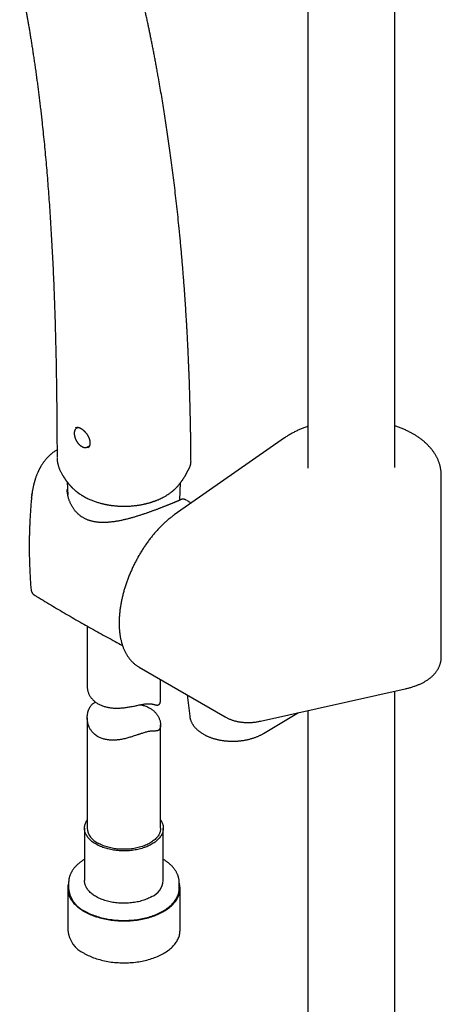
# Model space of a CAD drawing. Header units: millimetres. Extents: x 8 to 806, y 12 to 1720.
# Tile 7 of 128: x 625 to 711, y 417 to 619. Entities that reach past the tile are written whole.
import ezdxf

# ---------------------------------------------------------------- set-up
doc = ezdxf.new("R2010")
doc.units = ezdxf.units.MM

msp = doc.modelspace()

# ---------------------------------------------------------------- linework, layer by layer
at = {"color": 7, "linetype": 'Continuous', "lineweight": 30}
for p, q in [((683.53, 761.63), (683.53, 526.96)), ((701.33, 527.08), (701.33, 757.94)), ((636.57, 535.29), (636.3, 535.13)), ((705.17, 533.88), (704.88, 534.05)), ((705.17, 533.88), (705.17, 533.88)), ((678.76, 533.11), (656.25, 517.37)), ((638.53, 531.27), (638.89, 531.48)), ((638.53, 531.28), (638.53, 531.27)), ((638.54, 531.08), (638.55, 531.09)), ((632.27, 529.16), (632.27, 529.13)), ((632.27, 529.16), (632.27, 529.15)), ((659.65, 528.28), (659.66, 528.29)), ((659.31, 526.95), (659.31, 526.95)), ((634.34, 524.13), (634.48, 521.4)), ((657.35, 520.39), (657.54, 523.98)), ((710.82, 488.37), (710.82, 525.5)), ((627.12, 521.41), (627.16, 521.76)), ((627.16, 521.76), (627.17, 521.8)), ((634.33, 522.56), (634.33, 522.55)), ((627.06, 520.9), (627.07, 520.92)), ((658.83, 520.32), (658.82, 520.32)), ((638.44, 494.63), (638.44, 482.27)), ((649.06, 486.23), (666.62, 476.1)), ((653.44, 479.61), (653.44, 483.7)), ((673.9, 475.21), (703.44, 481.81)), ((701.33, 276.1), (701.33, 481.34)), ((658.87, 480.57), (659.4, 476.21)), ((683.53, 477.36), (683.53, 276.1)), ((638.44, 475.9), (638.44, 453.31)), ((674.46, 472.67), (681.63, 476.94)), ((653.44, 453.31), (653.44, 474.43)), ((637.89, 453.31), (637.89, 442.59)), ((653.99, 442.59), (653.99, 453.31)), ((634.64, 442.18), (634.64, 442.19)), ((634.64, 442.18), (634.64, 440.96)), ((657.24, 440.96), (657.24, 442.18)), ((634.47, 440.96), (634.47, 432.38)), ((657.42, 432.38), (657.42, 440.96))]:
    msp.add_line(p, q, dxfattribs=at)
at = {"color": 7, "linetype": 'Continuous', "lineweight": 30, "flags": 128}
for points in [[(640.25, 450.02), (640.05, 450.14), (639.85, 450.27), (639.66, 450.4), (639.48, 450.54), (639.3, 450.68), (639.14, 450.82), (638.99, 450.97), (638.84, 451.12), (638.71, 451.27), (638.58, 451.43), (638.47, 451.59), (638.36, 451.75), (638.27, 451.91), (638.18, 452.08), (638.11, 452.24), (638.05, 452.41), (637.99, 452.58), (637.95, 452.75), (637.92, 452.92), (637.9, 453.09), (637.89, 453.26), (637.9, 453.44), (637.91, 453.61), (637.94, 453.78), (637.97, 453.95), (638.02, 454.12), (638.08, 454.29), (638.14, 454.45), (638.22, 454.62), (638.31, 454.78), (638.41, 454.95), (638.44, 455)], [(653.44, 455), (653.53, 454.87), (653.62, 454.7), (653.71, 454.54), (653.78, 454.37), (653.84, 454.2), (653.9, 454.03), (653.94, 453.86), (653.97, 453.69), (653.99, 453.52), (653.99, 453.35), (653.99, 453.18), (653.98, 453.01), (653.95, 452.84), (653.92, 452.67), (653.87, 452.5), (653.81, 452.33), (653.75, 452.16), (653.67, 451.99), (653.58, 451.83), (653.48, 451.67), (653.37, 451.51), (653.25, 451.35), (653.12, 451.2), (652.98, 451.05), (652.83, 450.9), (652.67, 450.75), (652.5, 450.61), (652.32, 450.47), (652.14, 450.34), (651.94, 450.21), (651.74, 450.08), (651.53, 449.96), (651.31, 449.84), (651.09, 449.73), (650.85, 449.62), (650.62, 449.52), (650.37, 449.43), (650.12, 449.33), (649.86, 449.25), (649.6, 449.17), (649.33, 449.09), (649.06, 449.02), (648.78, 448.96), (648.5, 448.9), (648.22, 448.85), (647.93, 448.8), (647.64, 448.76), (647.35, 448.73), (647.06, 448.7), (646.76, 448.68), (646.46, 448.67), (646.17, 448.66), (645.87, 448.66), (645.57, 448.66), (645.28, 448.68), (644.98, 448.69), (644.69, 448.72), (644.39, 448.75), (644.1, 448.78), (643.81, 448.83), (643.53, 448.87), (643.25, 448.93), (642.97, 448.99), (642.69, 449.06), (642.42, 449.13), (642.16, 449.21), (641.9, 449.29), (641.64, 449.38), (641.4, 449.47), (641.15, 449.57), (640.92, 449.68), (640.69, 449.79), (640.47, 449.9), (640.25, 450.02)], [(653.44, 453.31), (653.44, 453.22), (653.43, 453.06), (653.41, 452.89), (653.38, 452.73), (653.33, 452.56), (653.28, 452.4), (653.21, 452.24), (653.14, 452.08), (653.05, 451.92), (652.95, 451.77), (652.85, 451.61), (652.73, 451.46), (652.6, 451.31), (652.46, 451.17), (652.32, 451.02), (652.16, 450.88), (652, 450.75), (651.82, 450.62), (651.64, 450.49), (651.45, 450.37), (651.25, 450.25), (651.04, 450.13), (650.83, 450.02), (650.6, 449.91), (650.38, 449.81), (650.14, 449.72), (649.9, 449.63), (649.65, 449.54), (649.4, 449.46), (649.14, 449.39), (648.88, 449.32), (648.61, 449.26), (648.34, 449.2), (648.07, 449.15), (647.79, 449.11), (647.51, 449.07), (647.23, 449.04), (646.95, 449.02), (646.66, 449), (646.38, 448.98), (646.09, 448.98), (645.8, 448.98), (645.51, 448.98), (645.23, 449), (644.94, 449.02), (644.66, 449.04), (644.38, 449.07), (644.1, 449.11), (643.82, 449.15), (643.55, 449.2), (643.27, 449.26), (643.01, 449.32), (642.75, 449.39), (642.49, 449.46), (642.24, 449.54), (641.99, 449.63), (641.75, 449.72), (641.51, 449.81), (641.28, 449.91), (641.06, 450.02), (640.85, 450.13), (640.64, 450.25)], [(634.64, 442.11), (634.64, 442.11), (634.59, 441.9), (634.54, 441.7), (634.51, 441.5), (634.48, 441.29), (634.47, 441.09), (634.47, 440.88), (634.48, 440.68), (634.5, 440.47), (634.53, 440.27), (634.57, 440.06), (634.63, 439.86), (634.69, 439.66), (634.77, 439.46), (634.85, 439.26), (634.95, 439.06), (635.06, 438.87), (635.17, 438.67), (635.3, 438.48), (635.44, 438.29), (635.59, 438.11), (635.74, 437.92), (635.91, 437.74), (636.09, 437.57), (636.28, 437.39), (636.47, 437.22), (636.68, 437.05), (636.89, 436.89), (637.11, 436.73), (637.34, 436.57), (637.58, 436.42), (637.83, 436.27)], [(637.83, 436.27), (638.09, 436.13), (638.35, 435.99), (638.62, 435.86), (638.89, 435.73), (639.18, 435.61), (639.47, 435.49), (639.76, 435.38), (640.07, 435.27), (640.37, 435.17), (640.69, 435.07), (641.01, 434.98), (641.33, 434.89), (641.66, 434.81), (641.99, 434.74), (642.32, 434.67), (642.66, 434.61), (643, 434.56), (643.35, 434.51), (643.7, 434.46), (644.04, 434.43), (644.4, 434.39), (644.75, 434.37), (645.1, 434.35), (645.46, 434.34), (645.81, 434.33), (646.17, 434.34), (646.52, 434.34), (646.88, 434.36), (647.23, 434.38), (647.58, 434.4), (647.93, 434.43), (648.28, 434.47), (648.63, 434.52), (648.97, 434.57), (649.31, 434.63), (649.65, 434.69), (649.98, 434.76), (650.32, 434.83), (650.64, 434.91), (650.96, 435), (651.28, 435.09), (651.59, 435.19), (651.9, 435.3), (652.2, 435.4), (652.49, 435.52), (652.78, 435.64), (653.06, 435.76), (653.34, 435.89), (653.61, 436.03), (653.87, 436.17), (654.12, 436.31), (654.37, 436.46), (654.6, 436.61), (654.83, 436.77), (655.05, 436.93), (655.26, 437.09), (655.47, 437.26), (655.66, 437.43), (655.85, 437.61), (656.02, 437.79), (656.18, 437.97), (656.34, 438.15), (656.49, 438.34), (656.62, 438.53), (656.75, 438.72), (656.86, 438.92), (656.96, 439.11), (657.06, 439.31), (657.14, 439.51), (657.21, 439.71), (657.28, 439.91), (657.33, 440.11), (657.37, 440.32), (657.39, 440.52), (657.41, 440.73), (657.42, 440.93), (657.42, 441.14), (657.4, 441.34), (657.37, 441.55), (657.34, 441.75), (657.29, 441.95), (657.24, 442.11)], [(651.64, 439.31), (651.42, 439.19), (651.2, 439.07), (650.97, 438.96), (650.74, 438.86), (650.49, 438.76), (650.25, 438.66), (649.99, 438.57), (649.73, 438.49), (649.47, 438.41), (649.2, 438.34), (648.92, 438.27), (648.64, 438.21), (648.36, 438.16), (648.08, 438.11), (647.79, 438.07), (647.5, 438.03), (647.2, 438), (646.91, 437.98), (646.61, 437.96), (646.32, 437.95), (646.02, 437.94), (645.72, 437.95), (645.42, 437.95), (645.13, 437.97), (644.83, 437.99), (644.54, 438.02), (644.25, 438.05), (643.96, 438.09), (643.67, 438.13), (643.39, 438.19), (643.11, 438.24), (642.83, 438.31), (642.56, 438.38), (642.29, 438.45), (642.03, 438.53), (641.77, 438.62), (641.52, 438.71), (641.27, 438.81), (641.03, 438.91), (640.8, 439.02), (640.58, 439.13), (640.36, 439.25), (640.15, 439.37), (639.95, 439.49), (639.75, 439.62), (639.57, 439.76), (639.39, 439.89), (639.22, 440.04), (639.06, 440.18), (638.91, 440.33), (638.77, 440.48), (638.64, 440.64), (638.52, 440.79), (638.41, 440.95), (638.31, 441.11), (638.22, 441.28), (638.14, 441.44), (638.08, 441.61), (638.02, 441.78), (637.97, 441.95), (637.94, 442.12), (637.91, 442.29), (637.9, 442.46), (637.89, 442.59)], [(637.95, 436.35), (638.21, 436.2), (638.47, 436.07), (638.74, 435.93), (639.01, 435.81), (639.3, 435.68), (639.58, 435.57), (639.88, 435.45), (640.18, 435.35), (640.49, 435.25), (640.8, 435.15), (641.12, 435.06), (641.44, 434.98), (641.76, 434.9), (642.09, 434.83), (642.43, 434.76), (642.76, 434.7), (643.11, 434.64), (643.45, 434.6), (643.79, 434.55), (644.14, 434.52), (644.49, 434.49), (644.84, 434.47), (645.19, 434.45), (645.55, 434.44), (645.9, 434.44), (646.25, 434.44), (646.61, 434.45), (646.96, 434.46), (647.31, 434.48), (647.66, 434.51), (648.01, 434.54), (648.35, 434.59), (648.7, 434.63), (649.04, 434.68), (649.38, 434.74), (649.71, 434.81), (650.04, 434.88), (650.37, 434.96), (650.69, 435.04), (651.01, 435.13), (651.32, 435.22), (651.63, 435.32), (651.94, 435.43), (652.23, 435.54), (652.52, 435.65), (652.81, 435.78), (653.08, 435.9), (653.35, 436.03), (653.62, 436.17), (653.87, 436.31), (654.12, 436.46), (654.36, 436.6), (654.59, 436.76), (654.81, 436.92), (655.03, 437.08), (655.23, 437.24), (655.43, 437.41), (655.62, 437.59), (655.8, 437.76), (655.96, 437.94), (656.12, 438.12), (656.27, 438.31), (656.41, 438.5), (656.54, 438.69), (656.66, 438.88), (656.76, 439.07), (656.86, 439.27), (656.95, 439.47), (657.02, 439.67), (657.09, 439.87), (657.14, 440.07), (657.18, 440.27), (657.21, 440.47), (657.23, 440.68), (657.24, 440.88), (657.24, 440.96)], [(637.83, 427.7), (638.09, 427.56), (638.35, 427.42), (638.62, 427.29), (638.89, 427.16), (639.18, 427.03), (639.47, 426.92), (639.76, 426.8), (640.07, 426.7), (640.37, 426.59), (640.69, 426.5), (641.01, 426.41), (641.33, 426.32), (641.66, 426.24), (641.99, 426.17), (642.32, 426.1), (642.66, 426.04), (643, 425.98), (643.35, 425.93), (643.7, 425.89), (644.04, 425.85), (644.4, 425.82), (644.75, 425.8), (645.1, 425.78), (645.46, 425.77), (645.81, 425.76), (646.17, 425.76), (646.52, 425.77), (646.88, 425.78), (647.23, 425.8), (647.58, 425.83), (647.93, 425.86), (648.28, 425.9), (648.63, 425.94), (648.97, 426), (649.31, 426.05), (649.65, 426.12), (649.98, 426.18), (650.32, 426.26), (650.64, 426.34), (650.96, 426.43), (651.28, 426.52), (651.59, 426.62), (651.9, 426.72), (652.2, 426.83), (652.49, 426.95), (652.78, 427.06), (653.06, 427.19), (653.34, 427.32), (653.61, 427.45), (653.87, 427.59), (654.12, 427.74), (654.37, 427.89), (654.6, 428.04), (654.83, 428.19), (655.05, 428.36), (655.26, 428.52), (655.47, 428.69), (655.66, 428.86), (655.85, 429.04), (656.02, 429.21), (656.18, 429.4), (656.34, 429.58), (656.49, 429.77), (656.62, 429.96), (656.75, 430.15), (656.86, 430.34), (656.96, 430.54), (657.06, 430.74), (657.14, 430.94), (657.21, 431.14), (657.28, 431.34), (657.33, 431.54), (657.37, 431.75), (657.39, 431.95), (657.41, 432.15), (657.42, 432.36), (657.42, 432.38)]]:
    msp.add_lwpolyline(points, dxfattribs=at)
at = {"color": 7, "linetype": 'Continuous', "lineweight": 30}
for centre, radius, start, end in [((642.18, 453.67), 3.75, 185.4843, 245.8359), ((649.98, 442.98), 4.03, 294.2211, 354.4588), ((640.27, 441.5), 5.66, 185.5373, 245.7829), ((640.2, 432.95), 5.75, 185.5923, 245.7278)]:
    msp.add_arc(centre, radius, start, end, dxfattribs=at)
for points, knots in [([(659.66, 528.29), (659.65, 528.46), (659.65, 528.82), (659.65, 529.36), (659.65, 529.89), (659.64, 530.39), (659.64, 530.87), (659.63, 531.32), (659.63, 531.75), (659.62, 532.16), (659.62, 532.53), (659.61, 532.89), (659.61, 533.21), (659.6, 533.5), (659.6, 533.77), (659.6, 534.01), (659.59, 534.23), (659.59, 534.43), (659.59, 534.61), (659.59, 534.75), (659.58, 534.86), (659.58, 534.93), (659.58, 534.98), (659.58, 535.03), (659.58, 535.09), (659.58, 535.14), (659.58, 535.2), (659.58, 535.29), (659.57, 535.41), (659.57, 535.57), (659.57, 535.74), (659.56, 535.94), (659.56, 536.16), (659.56, 536.38), (659.55, 536.61), (659.53, 537.43), (659.49, 539.38), (659.43, 541.45), (659.38, 543.05), (659.36, 543.67), (659.34, 544.31), (659.32, 544.97), (659.29, 545.66), (659.26, 546.41), (659.23, 547.24), (659.19, 548.14), (659.15, 549.08), (659.11, 550), (659.07, 550.9), (659.03, 551.78), (658.98, 552.68), (658.94, 553.61), (658.89, 554.56), (658.83, 555.53), (658.78, 556.51), (658.72, 557.51), (658.65, 558.61), (658.57, 559.8), (658.49, 561.08), (658.4, 562.4), (658.3, 563.74), (658.2, 565.12), (658.09, 566.46), (657.99, 567.76), (657.88, 569.02), (657.77, 570.29), (657.66, 571.58), (657.54, 572.86), (657.42, 574.14), (657.26, 575.75), (657.07, 577.68), (656.83, 579.93), (656.58, 582.13), (656.33, 584.26), (656.08, 586.35), (655.82, 588.39), (655.56, 590.41), (655.29, 592.38), (655.01, 594.3), (654.74, 596.18), (654.46, 598.02), (654.18, 599.83), (653.89, 601.61), (653.6, 603.36), (653.31, 605.08), (653.04, 606.56), (652.82, 607.81), (652.63, 608.84), (652.45, 609.84), (652.26, 610.82), (652.08, 611.77), (651.9, 612.71), (651.72, 613.62), (651.54, 614.51), (651.37, 615.36), (651.2, 616.18), (651.04, 616.97), (650.89, 617.65), (650.77, 618.23), (650.67, 618.72), (650.56, 619.2), (650.46, 619.66), (650.37, 620.1), (650.27, 620.53), (650.18, 620.95), (650.1, 621.33), (650.02, 621.66), (649.95, 621.95), (649.91, 622.17), (649.87, 622.33), (649.85, 622.42), (649.83, 622.51), (649.81, 622.6), (649.79, 622.68), (649.78, 622.74), (649.77, 622.77), (649.76, 622.8), (649.76, 622.83), (649.74, 622.88), (649.73, 622.94), (649.71, 623.02), (649.69, 623.11), (649.67, 623.23), (649.63, 623.38), (649.59, 623.58), (649.53, 623.8), (649.48, 624.04), (649.41, 624.31), (649.35, 624.61), (649.27, 624.93), (649.19, 625.26), (649.11, 625.62), (649.01, 626.01), (648.92, 626.42), (648.81, 626.85), (648.7, 627.33), (648.57, 627.85), (648.43, 628.41), (648.29, 629), (648.13, 629.61), (647.97, 630.24), (647.86, 630.67), (647.81, 630.89), (647.8, 630.9)], [0, 0, 0, 0, 0.004719, 0.009877, 0.014704, 0.019294, 0.023647, 0.027762, 0.031708, 0.035409, 0.038863, 0.042071, 0.045032, 0.047701, 0.050132, 0.052325, 0.05428, 0.056213, 0.057839, 0.059157, 0.060168, 0.060786, 0.061209, 0.061639, 0.062117, 0.062642, 0.063213, 0.063832, 0.065089, 0.066505, 0.068079, 0.069941, 0.071974, 0.074048, 0.076122, 0.078196, 0.096733, 0.129906, 0.135448, 0.141142, 0.147063, 0.153208, 0.159579, 0.166175, 0.174238, 0.182615, 0.191305, 0.200308, 0.208303, 0.21653, 0.224988, 0.233679, 0.242602, 0.251592, 0.260806, 0.270244, 0.279906, 0.291701, 0.303813, 0.316243, 0.328991, 0.342057, 0.355441, 0.367165, 0.379123, 0.391314, 0.403677, 0.415977, 0.428192, 0.440324, 0.462344, 0.484079, 0.505528, 0.5261, 0.546402, 0.566432, 0.586191, 0.605678, 0.624552, 0.643163, 0.661512, 0.679598, 0.697421, 0.714981, 0.732278, 0.749311, 0.759883, 0.770349, 0.780593, 0.790549, 0.800219, 0.809907, 0.819288, 0.828364, 0.837133, 0.845597, 0.853755, 0.861606, 0.866827, 0.871903, 0.876835, 0.881623, 0.886266, 0.890764, 0.895119, 0.899301, 0.902595, 0.905636, 0.908426, 0.909453, 0.910441, 0.91139, 0.9123, 0.913168, 0.913842, 0.914193, 0.914392, 0.91471, 0.915188, 0.915825, 0.916621, 0.917576, 0.91869, 0.920422, 0.922438, 0.924735, 0.927315, 0.930178, 0.933323, 0.936609, 0.940154, 0.94396, 0.948026, 0.952352, 0.956938, 0.961784, 0.967416, 0.973362, 0.979622, 0.986197, 0.993086, 0.999622, 1, 1, 1, 1]), ([(624.64, 627.07), (624.67, 626.94), (624.73, 626.66), (624.82, 626.24), (624.9, 625.83), (624.98, 625.44), (625.05, 625.07), (625.13, 624.71), (625.2, 624.33), (625.28, 623.94), (625.36, 623.52), (625.46, 623.02), (625.57, 622.45), (625.69, 621.79), (625.82, 621.11), (625.95, 620.39), (626.09, 619.64), (626.23, 618.86), (626.37, 618.06), (626.51, 617.23), (626.66, 616.36), (626.81, 615.45), (626.96, 614.5), (627.12, 613.52), (627.27, 612.5), (627.43, 611.46), (627.59, 610.39), (627.75, 609.29), (627.91, 608.16), (628.07, 607.04), (628.21, 605.93), (628.36, 604.83), (628.5, 603.71), (628.64, 602.56), (628.79, 601.38), (628.93, 600.18), (629.07, 598.96), (629.23, 597.47), (629.42, 595.7), (629.63, 593.66), (629.83, 591.58), (630.02, 589.47), (630.21, 587.33), (630.38, 585.18), (630.55, 583), (630.71, 580.79), (630.86, 578.53), (631.01, 576.22), (631.14, 573.87), (631.27, 571.48), (631.4, 569.05), (631.51, 566.59), (631.62, 564.09), (631.71, 561.56), (631.8, 559), (631.88, 556.4), (631.96, 553.77), (632.02, 551.1), (632.08, 548.4), (632.13, 545.67), (632.17, 542.81), (632.21, 539.83), (632.24, 536.71), (632.26, 533.55), (632.27, 531.03), (632.27, 529.56), (632.27, 529.15)], [0, 0, 0, 0, 0.004554, 0.009416, 0.014009, 0.018334, 0.02239, 0.026337, 0.030445, 0.034925, 0.039587, 0.04443, 0.051327, 0.058562, 0.066134, 0.074043, 0.082291, 0.090721, 0.099477, 0.108559, 0.117968, 0.127884, 0.138138, 0.148732, 0.159666, 0.170938, 0.18234, 0.19407, 0.206128, 0.218514, 0.22985, 0.241449, 0.253309, 0.265431, 0.277816, 0.290462, 0.303281, 0.316209, 0.337142, 0.358356, 0.37985, 0.401626, 0.423681, 0.445615, 0.467819, 0.490291, 0.513032, 0.536513, 0.560272, 0.584307, 0.608618, 0.633204, 0.658064, 0.683195, 0.708596, 0.734266, 0.760203, 0.786405, 0.81287, 0.839595, 0.866577, 0.896553, 0.926834, 0.957416, 0.988295, 1, 1, 1, 1]), ([(636.3, 535.13), (636.28, 535.12), (636.23, 535.09), (636.16, 535.03), (636.09, 534.96), (636.03, 534.89), (635.98, 534.8), (635.93, 534.71), (635.89, 534.62), (635.85, 534.52), (635.83, 534.41), (635.81, 534.29), (635.79, 534.17), (635.79, 534.05), (635.79, 533.92), (635.8, 533.79), (635.82, 533.66), (635.85, 533.52), (635.88, 533.39), (635.92, 533.25), (635.96, 533.11), (636.01, 532.98), (636.07, 532.84), (636.13, 532.71), (636.2, 532.58), (636.28, 532.45), (636.36, 532.32), (636.44, 532.2), (636.53, 532.09), (636.62, 531.97), (636.72, 531.87), (636.82, 531.77), (636.92, 531.67), (637.03, 531.58), (637.13, 531.5), (637.23, 531.43), (637.3, 531.4), (637.32, 531.38)], [0, 0, 0, 0, 0.024589, 0.051612, 0.078711, 0.105997, 0.133556, 0.161443, 0.189677, 0.21824, 0.247086, 0.276152, 0.30537, 0.33468, 0.364032, 0.393384, 0.422713, 0.452009, 0.481266, 0.510486, 0.53967, 0.568823, 0.597951, 0.627062, 0.656161, 0.685257, 0.714355, 0.743462, 0.772584, 0.80173, 0.830906, 0.86012, 0.889377, 0.918684, 0.948043, 0.977456, 1, 1, 1, 1]), ([(636.11, 535.22), (636.13, 535.23), (636.16, 535.25), (636.22, 535.27), (636.29, 535.29), (636.37, 535.3), (636.45, 535.3), (636.54, 535.3), (636.62, 535.28), (636.71, 535.26), (636.81, 535.23), (636.9, 535.2), (637, 535.15), (637.11, 535.1), (637.21, 535.04), (637.32, 534.97), (637.43, 534.89), (637.54, 534.81), (637.64, 534.72), (637.75, 534.63), (637.85, 534.52), (637.96, 534.42), (638.06, 534.31), (638.15, 534.19), (638.25, 534.07), (638.34, 533.95), (638.43, 533.82), (638.51, 533.69), (638.59, 533.55), (638.66, 533.42), (638.73, 533.28), (638.79, 533.14), (638.84, 533.01), (638.89, 532.87), (638.92, 532.74), (638.96, 532.61), (638.98, 532.48), (639, 532.35), (639.01, 532.23), (639.01, 532.1), (639.01, 531.98), (639, 531.87), (638.98, 531.76), (638.96, 531.66), (638.93, 531.56), (638.89, 531.47), (638.85, 531.39), (638.8, 531.32), (638.75, 531.25), (638.68, 531.19), (638.62, 531.13), (638.57, 531.1), (638.54, 531.09)], [0, 0, 0, 0, 0.01297, 0.035797, 0.058186, 0.079848, 0.100796, 0.121173, 0.141127, 0.160744, 0.180078, 0.199475, 0.219004, 0.23867, 0.258461, 0.278357, 0.298331, 0.318351, 0.338384, 0.358393, 0.378357, 0.398257, 0.418031, 0.437719, 0.457568, 0.477558, 0.497663, 0.51785, 0.538079, 0.558301, 0.578464, 0.598527, 0.618451, 0.638207, 0.657757, 0.677012, 0.696521, 0.716233, 0.736114, 0.756122, 0.776207, 0.796321, 0.816407, 0.836426, 0.85636, 0.876211, 0.896004, 0.915853, 0.936491, 0.95739, 0.978697, 1, 1, 1, 1]), ([(683.53, 535.49), (683.46, 535.47), (683.26, 535.4), (682.94, 535.28), (682.57, 535.14), (682.21, 534.99), (681.85, 534.84), (681.5, 534.68), (681.16, 534.51), (680.82, 534.34), (680.49, 534.17), (680.16, 533.99), (679.84, 533.81), (679.52, 533.62), (679.22, 533.42), (678.96, 533.25), (678.81, 533.15), (678.76, 533.11)], [0, 0, 0, 0, 0.041463, 0.112011, 0.182605, 0.253245, 0.323931, 0.394661, 0.465434, 0.536246, 0.607094, 0.677973, 0.748878, 0.819802, 0.890736, 0.961667, 1, 1, 1, 1]), ([(704.87, 534.05), (704.86, 534.06), (704.74, 534.13), (704.51, 534.25), (704.18, 534.42), (703.84, 534.59), (703.5, 534.75), (703.15, 534.91), (702.8, 535.06), (702.44, 535.21), (702.07, 535.35), (701.71, 535.48), (701.46, 535.56), (701.33, 535.61)], [0, 0, 0, 0, 0.011866, 0.110935, 0.209974, 0.308995, 0.407989, 0.506947, 0.605864, 0.704732, 0.80355, 0.902314, 1, 1, 1, 1]), ([(704.87, 534.05), (704.87, 534.05), (704.88, 534.05), (704.88, 534.05), (704.88, 534.05)], [0, 0, 0, 0, 0.726716, 1, 1, 1, 1]), ([(710.82, 525.5), (710.82, 525.55), (710.82, 525.7), (710.81, 525.94), (710.79, 526.22), (710.76, 526.49), (710.72, 526.76), (710.67, 527.03), (710.61, 527.3), (710.54, 527.57), (710.46, 527.84), (710.37, 528.11), (710.27, 528.38), (710.16, 528.64), (710.04, 528.9), (709.91, 529.16), (709.77, 529.42), (709.62, 529.68), (709.47, 529.93), (709.3, 530.19), (709.12, 530.44), (708.93, 530.68), (708.74, 530.93), (708.53, 531.17), (708.31, 531.4), (708.09, 531.64), (707.86, 531.87), (707.61, 532.1), (707.36, 532.32), (707.11, 532.54), (706.84, 532.75), (706.56, 532.96), (706.28, 533.17), (705.99, 533.37), (705.69, 533.56), (705.42, 533.73), (705.24, 533.84), (705.17, 533.88)], [0, 0, 0, 0, 0.017353, 0.045121, 0.072888, 0.100669, 0.12848, 0.156334, 0.184247, 0.212232, 0.240301, 0.268467, 0.296739, 0.325128, 0.353641, 0.382284, 0.411063, 0.43998, 0.469036, 0.498232, 0.527565, 0.557031, 0.586626, 0.616344, 0.646176, 0.676114, 0.70615, 0.736274, 0.766476, 0.796747, 0.827078, 0.857459, 0.887881, 0.918337, 0.948819, 0.979319, 1, 1, 1, 1]), ([(632.27, 530.65), (632.25, 530.64), (632.15, 530.59), (631.96, 530.47), (631.7, 530.3), (631.44, 530.12), (631.18, 529.93), (630.95, 529.73), (630.74, 529.55), (630.54, 529.35), (630.34, 529.15), (630.15, 528.94), (629.95, 528.71), (629.78, 528.5), (629.64, 528.32), (629.53, 528.17), (629.41, 528), (629.28, 527.82), (629.16, 527.62), (629.05, 527.44), (628.96, 527.29), (628.89, 527.17), (628.84, 527.09), (628.81, 527.03), (628.79, 526.99), (628.77, 526.95), (628.74, 526.89), (628.69, 526.81), (628.64, 526.72), (628.59, 526.61), (628.54, 526.5), (628.48, 526.39), (628.43, 526.29), (628.39, 526.18), (628.31, 526.02), (628.22, 525.8), (628.11, 525.53), (628.02, 525.28), (627.93, 525.04), (627.86, 524.83), (627.8, 524.64), (627.75, 524.48), (627.71, 524.36), (627.69, 524.27), (627.67, 524.21), (627.65, 524.16), (627.64, 524.12), (627.64, 524.1), (627.63, 524.07), (627.62, 524.02), (627.6, 523.95), (627.57, 523.85), (627.53, 523.7), (627.49, 523.53), (627.44, 523.33), (627.39, 523.09), (627.33, 522.81), (627.28, 522.51), (627.22, 522.17), (627.19, 521.93), (627.17, 521.8)], [0, 0, 0, 0, 0.005724, 0.035151, 0.066678, 0.099975, 0.132035, 0.161951, 0.189759, 0.216128, 0.244833, 0.273134, 0.30253, 0.33333, 0.350836, 0.369538, 0.389425, 0.410484, 0.432694, 0.45528, 0.470743, 0.483516, 0.493602, 0.498287, 0.502038, 0.505729, 0.51217, 0.520424, 0.531043, 0.542676, 0.554087, 0.565274, 0.576233, 0.586963, 0.597461, 0.626163, 0.652929, 0.677758, 0.700687, 0.721659, 0.739063, 0.753913, 0.766213, 0.773765, 0.779884, 0.784569, 0.787821, 0.789113, 0.791732, 0.795974, 0.80184, 0.812189, 0.82543, 0.841567, 0.860609, 0.882568, 0.907461, 0.935309, 0.966143, 1, 1, 1, 1]), ([(637.32, 531.38), (637.34, 531.37), (637.4, 531.34), (637.49, 531.29), (637.6, 531.24), (637.71, 531.21), (637.82, 531.18), (637.93, 531.16), (638.04, 531.16), (638.14, 531.16), (638.24, 531.17), (638.33, 531.19), (638.42, 531.22), (638.49, 531.25), (638.53, 531.27), (638.53, 531.28)], [0, 0, 0, 0, 0.046213, 0.13321, 0.22026, 0.307171, 0.393769, 0.479842, 0.565162, 0.649528, 0.732807, 0.814979, 0.896145, 0.976521, 1, 1, 1, 1]), ([(632.28, 528.96), (632.28, 528.96), (632.28, 528.88), (632.29, 528.72), (632.31, 528.48), (632.34, 528.24), (632.39, 527.99), (632.44, 527.75), (632.51, 527.5), (632.58, 527.26), (632.66, 527.02), (632.75, 526.77), (632.86, 526.53), (632.97, 526.28), (633.1, 526.03), (633.24, 525.78), (633.36, 525.57), (633.44, 525.44), (633.47, 525.4)], [0, 0, 0, 0, 0.001083, 0.06449, 0.12867, 0.19358, 0.25916, 0.325337, 0.392019, 0.459103, 0.526226, 0.593869, 0.664725, 0.736612, 0.809615, 0.883785, 0.959167, 1, 1, 1, 1]), ([(659.31, 526.95), (659.33, 527), (659.38, 527.09), (659.45, 527.24), (659.5, 527.39), (659.55, 527.54), (659.59, 527.7), (659.62, 527.86), (659.64, 528.02), (659.65, 528.15), (659.65, 528.23), (659.65, 528.25)], [0, 0, 0, 0, 0.117822, 0.241595, 0.360317, 0.474617, 0.597164, 0.71727, 0.835971, 0.953632, 1, 1, 1, 1]), ([(637.67, 521.2), (637.8, 521.13), (638.05, 520.98), (638.43, 520.79), (638.81, 520.61), (639.17, 520.45), (639.53, 520.31), (639.88, 520.18), (640.24, 520.05), (640.59, 519.94), (640.92, 519.84), (641.21, 519.76), (641.47, 519.7), (641.69, 519.64), (641.89, 519.6), (642.06, 519.56), (642.2, 519.53), (642.31, 519.51), (642.4, 519.49), (642.46, 519.48), (642.51, 519.47), (642.55, 519.47), (642.6, 519.46), (642.66, 519.45), (642.76, 519.43), (642.92, 519.4), (643.13, 519.37), (643.37, 519.33), (643.63, 519.3), (643.91, 519.27), (644.22, 519.24), (644.56, 519.21), (644.91, 519.19), (645.34, 519.17), (645.81, 519.16), (646.33, 519.16), (646.82, 519.17), (647.28, 519.2), (647.71, 519.23), (648.11, 519.27), (648.45, 519.31), (648.73, 519.35), (648.96, 519.38), (649.22, 519.43), (649.49, 519.47), (649.77, 519.53), (650.04, 519.58), (650.29, 519.64), (650.51, 519.69), (650.73, 519.75), (650.96, 519.81), (651.2, 519.87), (651.42, 519.94), (651.62, 520), (651.8, 520.06), (651.95, 520.11), (652.08, 520.16), (652.2, 520.2), (652.33, 520.25), (652.5, 520.31), (652.71, 520.4), (652.99, 520.51), (653.35, 520.67), (653.76, 520.87), (654.12, 521.06), (654.43, 521.23), (654.67, 521.38), (654.89, 521.52), (655.09, 521.65), (655.26, 521.77), (655.41, 521.87), (655.52, 521.96), (655.64, 522.04), (655.75, 522.13), (655.86, 522.22), (655.97, 522.31), (656.07, 522.4), (656.15, 522.46), (656.21, 522.52), (656.27, 522.58), (656.35, 522.65), (656.44, 522.73), (656.53, 522.82), (656.61, 522.9), (656.68, 522.97), (656.76, 523.06), (656.86, 523.16), (656.96, 523.27), (657.07, 523.39), (657.15, 523.49), (657.23, 523.58), (657.3, 523.67), (657.37, 523.76), (657.44, 523.85), (657.51, 523.93), (657.57, 524.02), (657.64, 524.11), (657.71, 524.21), (657.78, 524.31), (657.85, 524.41), (657.93, 524.52), (658.02, 524.66), (658.13, 524.83), (658.24, 525.01), (658.34, 525.18), (658.43, 525.33), (658.51, 525.46), (658.58, 525.59), (658.65, 525.72), (658.71, 525.83), (658.76, 525.92), (658.8, 525.99), (658.84, 526.06), (658.88, 526.13), (658.92, 526.21), (658.97, 526.3), (659.01, 526.37), (659.04, 526.44), (659.08, 526.51), (659.12, 526.58), (659.16, 526.66), (659.19, 526.72), (659.21, 526.76), (659.24, 526.81), (659.27, 526.87), (659.3, 526.92), (659.31, 526.95)], [0, 0, 0, 0, 0.019714, 0.038456, 0.056225, 0.073024, 0.088854, 0.103719, 0.119997, 0.134933, 0.14853, 0.160793, 0.170788, 0.179689, 0.187498, 0.194217, 0.199848, 0.204312, 0.207735, 0.210116, 0.211503, 0.212931, 0.214828, 0.217195, 0.21997, 0.226765, 0.234879, 0.24431, 0.253841, 0.264417, 0.276037, 0.288698, 0.302265, 0.315652, 0.335673, 0.354678, 0.372672, 0.389658, 0.405638, 0.420615, 0.43459, 0.443184, 0.452037, 0.461645, 0.472009, 0.483127, 0.495, 0.503421, 0.512183, 0.521287, 0.530731, 0.540516, 0.550046, 0.55856, 0.566041, 0.572511, 0.577969, 0.582667, 0.587873, 0.595727, 0.604756, 0.614936, 0.633907, 0.653089, 0.672483, 0.686602, 0.699162, 0.71016, 0.720639, 0.731891, 0.73781, 0.744031, 0.750539, 0.757087, 0.763588, 0.770042, 0.775964, 0.780925, 0.78391, 0.78754, 0.792334, 0.798277, 0.804055, 0.808876, 0.813009, 0.817393, 0.824764, 0.831419, 0.837738, 0.844446, 0.848505, 0.853036, 0.858476, 0.863249, 0.867098, 0.871299, 0.875802, 0.880964, 0.886079, 0.89042, 0.894425, 0.901624, 0.909349, 0.91755, 0.925812, 0.931626, 0.936729, 0.941831, 0.948554, 0.952509, 0.956153, 0.959325, 0.961936, 0.964706, 0.968283, 0.972328, 0.975581, 0.977975, 0.980693, 0.984255, 0.988081, 0.990208, 0.991985, 0.993759, 0.996761, 1, 1, 1, 1]), ([(633.47, 525.4), (633.47, 525.4), (633.49, 525.37), (633.53, 525.31), (633.58, 525.23), (633.62, 525.16), (633.66, 525.11), (633.69, 525.05), (633.73, 525), (633.77, 524.94), (633.8, 524.88), (633.86, 524.8), (633.94, 524.68), (634.03, 524.55), (634.12, 524.42), (634.21, 524.31), (634.28, 524.21), (634.35, 524.12), (634.42, 524.03), (634.48, 523.94), (634.55, 523.86), (634.62, 523.78), (634.68, 523.7), (634.74, 523.63), (634.8, 523.56), (634.86, 523.49), (634.93, 523.41), (635.01, 523.32), (635.09, 523.23), (635.18, 523.13), (635.28, 523.03), (635.4, 522.91), (635.54, 522.78), (635.68, 522.65), (635.8, 522.54), (635.92, 522.43), (636.04, 522.33), (636.17, 522.22), (636.28, 522.14), (636.36, 522.07), (636.43, 522.02), (636.5, 521.97), (636.56, 521.93), (636.61, 521.88), (636.68, 521.84), (636.75, 521.78), (636.85, 521.71), (636.97, 521.63), (637.11, 521.54), (637.28, 521.43), (637.46, 521.32), (637.6, 521.24), (637.67, 521.2)], [0, 0, 0, 0, 0.000413, 0.0177473, 0.032321, 0.0422314, 0.05148, 0.06096, 0.0706752, 0.0806823, 0.0910683, 0.1018379, 0.1259535, 0.1512421, 0.1742875, 0.1943539, 0.2141674, 0.2302016, 0.2470509, 0.2635432, 0.2812339, 0.2982349, 0.3158627, 0.3301326, 0.3410883, 0.357331, 0.3769063, 0.3983115, 0.4183522, 0.437129, 0.4643215, 0.4932107, 0.5260646, 0.5628438, 0.592792, 0.6128829, 0.6462791, 0.6806953, 0.7013823, 0.7202285, 0.7369659, 0.7515663, 0.7640362, 0.7759126, 0.7891157, 0.8065948, 0.8283342, 0.8543137, 0.8845073, 0.9188819, 0.9573965, 1, 1, 1, 1]), ([(627.18, 521.83), (627.15, 521.68), (627.11, 521.37), (627.08, 521.06), (627.06, 520.9)], [0, 0, 0, 0, 0.501266, 1, 1, 1, 1]), ([(657.58, 520.5), (657.57, 520.5), (657.56, 520.49), (657.53, 520.47), (657.47, 520.45), (657.41, 520.42), (657.34, 520.38), (657.26, 520.35), (657.17, 520.31), (657.07, 520.26), (656.96, 520.22), (656.85, 520.17), (656.72, 520.11), (656.59, 520.06), (656.45, 520), (656.3, 519.93), (656.14, 519.87), (655.98, 519.8), (655.81, 519.73), (655.64, 519.66), (655.46, 519.59), (655.28, 519.51), (655.08, 519.44), (654.89, 519.36), (654.68, 519.28), (654.47, 519.19), (654.25, 519.11), (654.03, 519.02), (653.8, 518.93), (653.57, 518.84), (653.34, 518.75), (653.1, 518.66), (652.85, 518.56), (652.6, 518.47), (652.34, 518.37), (652.08, 518.27), (651.81, 518.18), (651.54, 518.08), (651.26, 517.98), (650.98, 517.88), (650.69, 517.78), (650.4, 517.68), (650.11, 517.58), (649.81, 517.48), (649.51, 517.38), (649.2, 517.28), (648.89, 517.18), (648.58, 517.09), (648.26, 516.99), (647.94, 516.9), (647.61, 516.8), (647.29, 516.71), (646.96, 516.62), (646.63, 516.54), (646.3, 516.46), (645.97, 516.38), (645.63, 516.3), (645.3, 516.23), (644.96, 516.16), (644.62, 516.1), (644.29, 516.05), (643.95, 515.99), (643.62, 515.95), (643.29, 515.91), (642.97, 515.88), (642.65, 515.85), (642.33, 515.83), (642.02, 515.82), (641.72, 515.82), (641.41, 515.82), (641.12, 515.83), (640.82, 515.85), (640.54, 515.88), (640.26, 515.91), (639.99, 515.96), (639.72, 516.01), (639.46, 516.07), (639.2, 516.13), (638.96, 516.21), (638.71, 516.29), (638.48, 516.38), (638.25, 516.48), (638.02, 516.58), (637.8, 516.7), (637.59, 516.82), (637.38, 516.95), (637.18, 517.08), (636.99, 517.23), (636.79, 517.38), (636.61, 517.55), (636.43, 517.72), (636.26, 517.89), (636.09, 518.08), (635.93, 518.27), (635.77, 518.48), (635.62, 518.69), (635.48, 518.9), (635.34, 519.13), (635.22, 519.36), (635.09, 519.6), (634.98, 519.84), (634.88, 520.09), (634.78, 520.35), (634.69, 520.61), (634.61, 520.88), (634.54, 521.14), (634.48, 521.41), (634.43, 521.69), (634.39, 521.96), (634.36, 522.23), (634.34, 522.43), (634.33, 522.53), (634.33, 522.55)], [0, 0, 0, 0, 0.003143, 0.01169, 0.020651, 0.029907, 0.039354, 0.048904, 0.058491, 0.068057, 0.07762, 0.087158, 0.096685, 0.106181, 0.115626, 0.125007, 0.134313, 0.143532, 0.152658, 0.161683, 0.170604, 0.179418, 0.188139, 0.196933, 0.205719, 0.214486, 0.223219, 0.231901, 0.240519, 0.249066, 0.25766, 0.26624, 0.27482, 0.283412, 0.292027, 0.300679, 0.309331, 0.317994, 0.326745, 0.335558, 0.344406, 0.353256, 0.362081, 0.370996, 0.380017, 0.38909, 0.398228, 0.407444, 0.416746, 0.426102, 0.435527, 0.444997, 0.454514, 0.464081, 0.473698, 0.483366, 0.493085, 0.502853, 0.512669, 0.522531, 0.532431, 0.54234, 0.552192, 0.561991, 0.571733, 0.581418, 0.591046, 0.600617, 0.610134, 0.619598, 0.629015, 0.638387, 0.647695, 0.656817, 0.665858, 0.67483, 0.683747, 0.692625, 0.701474, 0.710167, 0.718958, 0.727745, 0.736486, 0.74515, 0.753719, 0.762311, 0.770999, 0.779712, 0.788465, 0.797269, 0.806136, 0.815055, 0.823996, 0.833056, 0.842212, 0.851442, 0.86072, 0.870059, 0.879521, 0.889091, 0.898762, 0.908526, 0.918371, 0.928285, 0.938254, 0.948259, 0.958285, 0.968309, 0.978319, 0.988315, 0.998324, 1, 1, 1, 1]), ([(627.06, 520.9), (627.04, 520.66), (626.98, 520.07), (626.91, 519.15), (626.83, 518.13), (626.77, 517.1), (626.71, 516.08), (626.67, 515.05), (626.63, 514.02), (626.61, 513), (626.59, 511.97), (626.59, 510.94), (626.59, 509.92), (626.61, 508.89), (626.63, 507.86), (626.67, 506.84), (626.71, 505.81), (626.77, 504.79), (626.83, 503.77), (626.89, 502.87), (626.94, 502.32), (626.96, 502.11)], [0, 0, 0, 0, 0.038812, 0.093349, 0.147894, 0.202447, 0.257005, 0.311566, 0.366128, 0.420689, 0.475248, 0.529802, 0.58435, 0.63889, 0.693419, 0.747935, 0.802436, 0.856921, 0.911388, 0.965835, 1, 1, 1, 1]), ([(658.68, 520.4), (658.67, 520.4), (658.62, 520.43), (658.53, 520.47), (658.41, 520.52), (658.3, 520.55), (658.2, 520.58), (658.1, 520.59), (658.01, 520.6), (657.92, 520.59), (657.84, 520.58), (657.75, 520.57), (657.68, 520.54), (657.62, 520.52), (657.59, 520.5), (657.58, 520.5)], [0, 0, 0, 0, 0.032872, 0.165628, 0.282109, 0.388575, 0.483972, 0.569526, 0.649541, 0.724352, 0.794355, 0.860573, 0.923861, 0.984947, 1, 1, 1, 1]), ([(659.7, 519.78), (659.49, 519.91), (659.2, 520.09), (658.91, 520.26), (658.83, 520.32)], [0, 0, 0, 0, 0.710264, 1, 1, 1, 1]), ([(656.25, 517.37), (656.2, 517.33), (656.05, 517.23), (655.8, 517.05), (655.51, 516.83), (655.23, 516.6), (654.94, 516.36), (654.66, 516.12), (654.37, 515.87), (654.09, 515.61), (653.82, 515.35), (653.54, 515.08), (653.27, 514.8), (653, 514.51), (652.73, 514.22), (652.46, 513.93), (652.2, 513.62), (651.94, 513.32), (651.69, 513), (651.43, 512.68), (651.18, 512.36), (650.94, 512.03), (650.69, 511.69), (650.45, 511.36), (650.22, 511.01), (649.99, 510.66), (649.76, 510.31), (649.54, 509.96), (649.32, 509.6), (649.1, 509.23), (648.89, 508.87), (648.69, 508.49), (648.49, 508.12), (648.29, 507.75), (648.1, 507.37), (647.91, 506.99), (647.73, 506.6), (647.55, 506.22), (647.38, 505.83), (647.21, 505.44), (647.05, 505.05), (646.89, 504.66), (646.74, 504.26), (646.6, 503.87), (646.46, 503.47), (646.33, 503.08), (646.2, 502.68), (646.08, 502.29), (645.96, 501.89), (645.85, 501.49), (645.75, 501.1), (645.65, 500.7), (645.56, 500.31), (645.47, 499.92), (645.39, 499.52), (645.32, 499.13), (645.26, 498.75), (645.2, 498.36), (645.14, 497.97), (645.1, 497.59), (645.06, 497.21), (645.02, 496.83), (645, 496.45), (644.98, 496.08), (644.97, 495.71), (644.96, 495.34), (644.97, 494.98), (644.97, 494.62), (644.99, 494.26), (645.01, 493.91), (645.05, 493.56), (645.08, 493.21), (645.13, 492.87), (645.18, 492.54), (645.24, 492.21), (645.31, 491.88), (645.39, 491.57), (645.47, 491.25), (645.56, 490.95), (645.66, 490.64), (645.76, 490.35), (645.87, 490.06), (645.99, 489.78), (646.12, 489.51), (646.25, 489.25), (646.39, 488.99), (646.54, 488.74), (646.69, 488.5), (646.85, 488.27), (647.02, 488.04), (647.19, 487.83), (647.36, 487.62), (647.55, 487.42), (647.74, 487.23), (647.93, 487.05), (648.13, 486.88), (648.33, 486.72), (648.54, 486.56), (648.75, 486.42), (648.92, 486.31), (649.03, 486.25), (649.06, 486.24)], [0, 0, 0, 0, 0.005545, 0.016006, 0.026459, 0.036906, 0.047344, 0.057774, 0.068195, 0.078606, 0.089007, 0.099397, 0.109778, 0.120148, 0.130508, 0.140858, 0.151199, 0.161531, 0.171853, 0.182167, 0.192473, 0.202771, 0.213062, 0.223345, 0.233622, 0.243893, 0.254159, 0.264419, 0.274674, 0.284925, 0.295172, 0.305416, 0.315656, 0.325895, 0.336131, 0.346365, 0.356599, 0.366832, 0.377064, 0.387297, 0.397531, 0.407765, 0.418001, 0.428239, 0.43848, 0.448724, 0.458971, 0.469223, 0.479479, 0.48974, 0.500007, 0.51028, 0.52056, 0.530847, 0.541141, 0.551444, 0.561755, 0.572075, 0.582404, 0.592743, 0.603093, 0.613452, 0.623822, 0.634202, 0.644593, 0.654994, 0.665404, 0.675823, 0.68625, 0.696685, 0.707124, 0.717568, 0.728013, 0.738455, 0.748893, 0.759321, 0.769736, 0.780134, 0.790509, 0.800856, 0.81117, 0.821444, 0.831674, 0.841854, 0.851979, 0.862045, 0.872048, 0.881984, 0.891853, 0.901653, 0.911383, 0.921046, 0.930643, 0.940178, 0.949653, 0.959074, 0.968446, 0.977774, 0.987066, 0.996328, 1, 1, 1, 1]), ([(626.96, 502.11), (626.96, 502.06), (626.97, 501.97), (627, 501.85), (627.03, 501.76), (627.05, 501.69), (627.07, 501.65), (627.08, 501.62), (627.09, 501.6), (627.1, 501.57), (627.12, 501.54), (627.14, 501.51), (627.16, 501.48), (627.17, 501.46), (627.18, 501.45), (627.19, 501.43), (627.19, 501.42), (627.2, 501.41), (627.2, 501.41), (627.2, 501.4), (627.2, 501.4), (627.21, 501.39), (627.22, 501.38), (627.24, 501.35), (627.27, 501.32), (627.32, 501.26), (627.4, 501.18), (627.5, 501.09), (627.58, 501.03), (627.62, 501)], [0, 0, 0, 0, 0.106391, 0.191856, 0.256817, 0.302998, 0.320641, 0.3363, 0.362592, 0.387136, 0.420315, 0.4585, 0.472687, 0.484267, 0.494287, 0.504307, 0.515888, 0.530086, 0.554049, 0.584393, 0.618186, 0.640449, 0.660885, 0.680889, 0.701929, 0.751639, 0.816562, 0.899158, 1, 1, 1, 1]), ([(627.62, 501), (627.62, 501), (627.62, 501), (627.62, 501), (627.62, 501)], [0, 0, 0, 0, 0.733057, 1, 1, 1, 1]), ([(627.63, 501), (627.83, 500.88), (628.56, 500.43), (629.81, 499.67), (631.38, 498.73), (632.96, 497.79), (634.54, 496.87), (636.13, 495.95), (637.72, 495.04), (639.31, 494.14), (640.92, 493.25), (642.52, 492.37), (644.1, 491.51), (645.14, 490.95), (645.65, 490.68)], [0, 0, 0, 0, 0.034876, 0.123125, 0.211375, 0.299626, 0.387876, 0.476123, 0.564367, 0.652606, 0.740839, 0.829065, 0.917282, 1, 1, 1, 1]), ([(703.44, 481.81), (703.5, 481.82), (703.67, 481.86), (703.96, 481.93), (704.29, 482.02), (704.62, 482.11), (704.95, 482.21), (705.26, 482.32), (705.58, 482.43), (705.88, 482.54), (706.18, 482.66), (706.47, 482.79), (706.75, 482.92), (707.03, 483.06), (707.3, 483.2), (707.56, 483.35), (707.81, 483.5), (708.05, 483.66), (708.29, 483.83), (708.51, 484), (708.72, 484.17), (708.93, 484.35), (709.12, 484.53), (709.3, 484.71), (709.47, 484.9), (709.63, 485.1), (709.78, 485.29), (709.93, 485.49), (710.06, 485.69), (710.17, 485.89), (710.28, 486.1), (710.38, 486.31), (710.47, 486.52), (710.55, 486.73), (710.62, 486.95), (710.68, 487.16), (710.73, 487.38), (710.77, 487.6), (710.8, 487.82), (710.82, 488.04), (710.82, 488.23), (710.82, 488.34), (710.82, 488.37)], [0, 0, 0, 0, 0.014386, 0.042064, 0.069791, 0.097577, 0.125417, 0.153306, 0.181239, 0.209207, 0.237198, 0.265197, 0.293181, 0.321127, 0.349009, 0.376796, 0.404456, 0.431953, 0.459249, 0.486309, 0.513098, 0.539587, 0.565751, 0.591573, 0.617041, 0.642154, 0.666915, 0.691335, 0.715429, 0.73922, 0.76273, 0.785988, 0.809023, 0.831865, 0.854546, 0.877099, 0.899555, 0.921948, 0.944311, 0.966669, 0.98905, 1, 1, 1, 1]), ([(638.45, 482.27), (638.45, 482.24), (638.44, 482.12), (638.46, 481.91), (638.5, 481.64), (638.56, 481.37), (638.63, 481.11), (638.73, 480.84), (638.85, 480.58), (639, 480.31), (639.18, 480.05), (639.38, 479.8), (639.6, 479.56), (639.83, 479.34), (640.08, 479.13), (640.35, 478.94), (640.64, 478.76), (640.94, 478.6), (641.26, 478.45), (641.59, 478.32), (641.92, 478.21), (642.26, 478.12), (642.63, 478.03), (643, 477.97), (643.38, 477.92), (643.76, 477.88), (644.14, 477.86), (644.54, 477.86), (644.95, 477.86), (645.37, 477.89), (645.78, 477.92), (646.19, 477.97), (646.6, 478.02), (647.02, 478.09), (647.45, 478.17), (647.87, 478.25), (648.29, 478.33), (648.69, 478.42), (649.09, 478.5), (649.48, 478.58), (649.86, 478.65), (650.22, 478.71), (650.56, 478.75), (650.87, 478.77), (651.17, 478.77), (651.42, 478.75), (651.65, 478.71), (651.85, 478.67), (652.03, 478.63), (652.2, 478.58), (652.37, 478.54), (652.52, 478.51), (652.67, 478.48), (652.81, 478.48), (652.94, 478.5), (653.05, 478.54), (653.16, 478.62), (653.25, 478.74), (653.33, 478.89), (653.39, 479.07), (653.43, 479.28), (653.44, 479.46), (653.44, 479.57), (653.44, 479.61)], [0, 0, 0, 0, 0.005633, 0.021223, 0.037667, 0.054157, 0.070007, 0.085898, 0.102878, 0.11991, 0.13791, 0.155974, 0.17337, 0.190827, 0.207264, 0.223752, 0.241175, 0.258659, 0.275495, 0.292386, 0.308447, 0.324556, 0.341566, 0.358631, 0.37505, 0.391517, 0.407918, 0.424367, 0.44173, 0.459148, 0.475903, 0.492707, 0.509687, 0.526721, 0.544733, 0.562818, 0.580256, 0.597773, 0.615425, 0.633211, 0.651116, 0.669185, 0.686868, 0.704735, 0.722754, 0.740958, 0.756498, 0.772082, 0.787756, 0.80345, 0.819247, 0.835064, 0.850964, 0.866902, 0.882538, 0.898285, 0.914152, 0.930211, 0.945872, 0.961712, 0.977679, 0.993785, 1, 1, 1, 1]), ([(651.25, 477.85), (651.34, 477.8), (651.52, 477.69), (651.79, 477.5), (652.05, 477.28), (652.29, 477.06), (652.5, 476.82), (652.68, 476.59), (652.85, 476.34), (653, 476.09), (653.13, 475.82), (653.24, 475.54), (653.33, 475.27), (653.39, 474.99), (653.44, 474.71), (653.45, 474.42), (653.44, 474.19), (653.41, 474.02), (653.37, 473.87), (653.32, 473.71), (653.23, 473.55), (653.13, 473.42), (653.01, 473.33), (652.87, 473.26), (652.72, 473.22), (652.55, 473.19), (652.36, 473.17), (652.17, 473.17), (651.96, 473.16), (651.73, 473.16), (651.47, 473.14), (651.19, 473.11), (650.89, 473.05), (650.56, 472.97), (650.21, 472.88), (649.84, 472.76), (649.51, 472.66), (649.23, 472.56), (649, 472.49), (648.77, 472.41), (648.46, 472.3), (648.06, 472.17), (647.61, 472.02), (647.17, 471.89), (646.75, 471.77), (646.32, 471.66), (645.88, 471.56), (645.45, 471.47), (645.06, 471.41), (644.72, 471.36), (644.41, 471.33), (644.09, 471.31), (643.78, 471.3), (643.47, 471.3), (643.16, 471.31), (642.86, 471.34), (642.54, 471.38), (642.2, 471.44), (641.85, 471.52), (641.49, 471.63), (641.15, 471.77), (640.82, 471.92), (640.5, 472.1), (640.17, 472.33), (639.87, 472.58), (639.61, 472.84), (639.4, 473.08), (639.22, 473.32), (639.06, 473.57), (638.92, 473.84), (638.77, 474.17), (638.64, 474.54), (638.55, 474.9), (638.49, 475.25), (638.45, 475.57), (638.44, 475.9), (638.45, 476.23), (638.49, 476.55), (638.55, 476.89), (638.64, 477.25), (638.75, 477.56), (638.86, 477.8), (638.95, 477.97), (639.05, 478.14), (639.18, 478.33), (639.34, 478.53), (639.54, 478.73), (639.77, 478.9), (639.97, 479.02), (640.1, 479.08), (640.14, 479.09)], [0, 0, 0, 0, 0.010763, 0.022687, 0.034652, 0.046743, 0.058877, 0.069984, 0.080742, 0.092649, 0.104593, 0.116648, 0.128742, 0.139808, 0.153347, 0.166955, 0.180688, 0.187607, 0.194526, 0.206022, 0.2176, 0.22932, 0.241134, 0.251995, 0.264029, 0.276104, 0.288273, 0.300465, 0.3116, 0.323715, 0.335873, 0.348132, 0.360497, 0.372658, 0.384931, 0.39737, 0.409913, 0.416977, 0.424041, 0.43116, 0.43828, 0.452664, 0.467133, 0.478584, 0.491265, 0.50399, 0.516838, 0.529728, 0.541522, 0.550721, 0.559966, 0.569227, 0.57859, 0.587972, 0.59746, 0.606969, 0.616532, 0.627548, 0.639761, 0.652024, 0.664438, 0.676905, 0.688336, 0.703253, 0.718265, 0.7304, 0.742583, 0.752809, 0.762757, 0.774768, 0.78682, 0.802013, 0.817282, 0.828208, 0.840295, 0.852417, 0.864643, 0.876905, 0.888118, 0.902945, 0.917851, 0.925374, 0.932898, 0.940478, 0.948058, 0.959397, 0.970803, 0.982323, 0.993931, 1, 1, 1, 1]), ([(649.33, 478.55), (649.39, 478.54), (649.58, 478.5), (649.89, 478.42), (650.25, 478.31), (650.61, 478.17), (650.94, 478.02), (651.15, 477.91), (651.25, 477.85)], [0, 0, 0, 0, 0.0813353, 0.2661533, 0.4516464, 0.6392014, 0.8274975, 1, 1, 1, 1]), ([(659.4, 476.21), (659.4, 476.2), (659.41, 476.13), (659.43, 475.99), (659.47, 475.8), (659.52, 475.62), (659.58, 475.43), (659.65, 475.24), (659.72, 475.06), (659.81, 474.88), (659.91, 474.7), (660.02, 474.52), (660.13, 474.34), (660.26, 474.17), (660.4, 474), (660.54, 473.83), (660.7, 473.67), (660.86, 473.51), (661.03, 473.35), (661.21, 473.2), (661.4, 473.05), (661.6, 472.91), (661.8, 472.77), (662.01, 472.64), (662.23, 472.51), (662.45, 472.38), (662.69, 472.26), (662.92, 472.15), (663.17, 472.04), (663.42, 471.94), (663.67, 471.84), (663.93, 471.75), (664.19, 471.67), (664.46, 471.59), (664.73, 471.51), (665.01, 471.45), (665.29, 471.38), (665.57, 471.33), (665.86, 471.28), (666.15, 471.23), (666.44, 471.19), (666.73, 471.16), (667.02, 471.14), (667.32, 471.12), (667.62, 471.1), (667.91, 471.09), (668.21, 471.09), (668.51, 471.1), (668.81, 471.11), (669.1, 471.12), (669.4, 471.14), (669.7, 471.17), (669.99, 471.21), (670.28, 471.25), (670.57, 471.29), (670.86, 471.35), (671.15, 471.4), (671.43, 471.47), (671.71, 471.54), (671.98, 471.61), (672.26, 471.7), (672.52, 471.78), (672.79, 471.88), (673.05, 471.98), (673.3, 472.08), (673.55, 472.19), (673.79, 472.3), (674.03, 472.42), (674.25, 472.54), (674.4, 472.63), (674.46, 472.67)], [0, 0, 0, 0, 0.0019993, 0.0158239, 0.0296715, 0.0435567, 0.0574931, 0.0714929, 0.0855668, 0.0997235, 0.1139697, 0.1283097, 0.1427455, 0.1572765, 0.1718999, 0.1866109, 0.201403, 0.216268, 0.2311971, 0.2461809, 0.2612101, 0.2762755, 0.2913686, 0.3064817, 0.3216081, 0.336742, 0.351878, 0.3670117, 0.3821403, 0.3972617, 0.4123745, 0.427478, 0.4425715, 0.4576552, 0.4727292, 0.487794, 0.5028503, 0.517899, 0.532941, 0.5479773, 0.563009, 0.5780373, 0.5930632, 0.6080881, 0.6231131, 0.6381391, 0.6531672, 0.6681984, 0.6832341, 0.6982753, 0.7133231, 0.7283787, 0.7434431, 0.7585173, 0.7736025, 0.7886995, 0.8038093, 0.8189328, 0.8340707, 0.8492238, 0.8643927, 0.879578, 0.8947798, 0.9099984, 0.9252337, 0.9404852, 0.9557521, 0.9710333, 0.986327, 1, 1, 1, 1]), ([(666.62, 476.1), (666.67, 476.07), (666.8, 475.99), (667.02, 475.88), (667.28, 475.75), (667.55, 475.63), (667.82, 475.52), (668.09, 475.42), (668.37, 475.33), (668.66, 475.25), (668.95, 475.17), (669.24, 475.11), (669.53, 475.05), (669.84, 475), (670.14, 474.97), (670.45, 474.94), (670.76, 474.92), (671.08, 474.91), (671.39, 474.91), (671.71, 474.92), (672.04, 474.93), (672.37, 474.96), (672.69, 475), (673.03, 475.04), (673.36, 475.1), (673.65, 475.16), (673.83, 475.2), (673.9, 475.21)], [0, 0, 0, 0, 0.02348, 0.063543, 0.10365, 0.143818, 0.184061, 0.224394, 0.264831, 0.305383, 0.346062, 0.386877, 0.427836, 0.468946, 0.510211, 0.551633, 0.593215, 0.634956, 0.676852, 0.718902, 0.761098, 0.803436, 0.845907, 0.888503, 0.931215, 0.974033, 1, 1, 1, 1]), ([(637.89, 446.93), (637.87, 446.91), (637.77, 446.85), (637.59, 446.74), (637.37, 446.59), (637.15, 446.43), (636.94, 446.28), (636.74, 446.11), (636.55, 445.95), (636.36, 445.78), (636.19, 445.61), (636.02, 445.43), (635.86, 445.25), (635.71, 445.07), (635.57, 444.88), (635.44, 444.69), (635.32, 444.5), (635.21, 444.31), (635.11, 444.12), (635.02, 443.92), (634.94, 443.72), (634.87, 443.53), (634.8, 443.33), (634.75, 443.13), (634.71, 442.93), (634.68, 442.72), (634.66, 442.52), (634.65, 442.34), (634.65, 442.23), (634.65, 442.19)], [0, 0, 0, 0, 0.011797, 0.05099, 0.090186, 0.12938, 0.168568, 0.207742, 0.246896, 0.286023, 0.325114, 0.364158, 0.403146, 0.442067, 0.480909, 0.51966, 0.558312, 0.596853, 0.635277, 0.673577, 0.71175, 0.749797, 0.78772, 0.825527, 0.863228, 0.900836, 0.938368, 0.975842, 1, 1, 1, 1]), ([(657.24, 442.18), (657.24, 442.24), (657.24, 442.36), (657.23, 442.55), (657.21, 442.75), (657.17, 442.95), (657.13, 443.15), (657.08, 443.35), (657.02, 443.55), (656.94, 443.74), (656.86, 443.94), (656.77, 444.13), (656.67, 444.33), (656.56, 444.52), (656.44, 444.71), (656.31, 444.89), (656.17, 445.08), (656.02, 445.26), (655.86, 445.44), (655.7, 445.61), (655.52, 445.78), (655.34, 445.95), (655.14, 446.12), (654.94, 446.28), (654.74, 446.44), (654.52, 446.59), (654.29, 446.74), (654.12, 446.85), (654.02, 446.91), (653.99, 446.93)], [0, 0, 0, 0, 0.0306622, 0.0680286, 0.1054062, 0.1428168, 0.1802809, 0.2178172, 0.2554419, 0.2931685, 0.3310072, 0.3689648, 0.4070447, 0.4452474, 0.48357, 0.5220075, 0.5605524, 0.5991959, 0.637928, 0.6767381, 0.7156155, 0.7545497, 0.7935306, 0.8325488, 0.8715959, 0.9106641, 0.9497468, 0.9888382, 1, 1, 1, 1])]:
    msp.add_open_spline(points, degree=3, knots=knots, dxfattribs=at)

doc.saveas('drawing.dxf')
